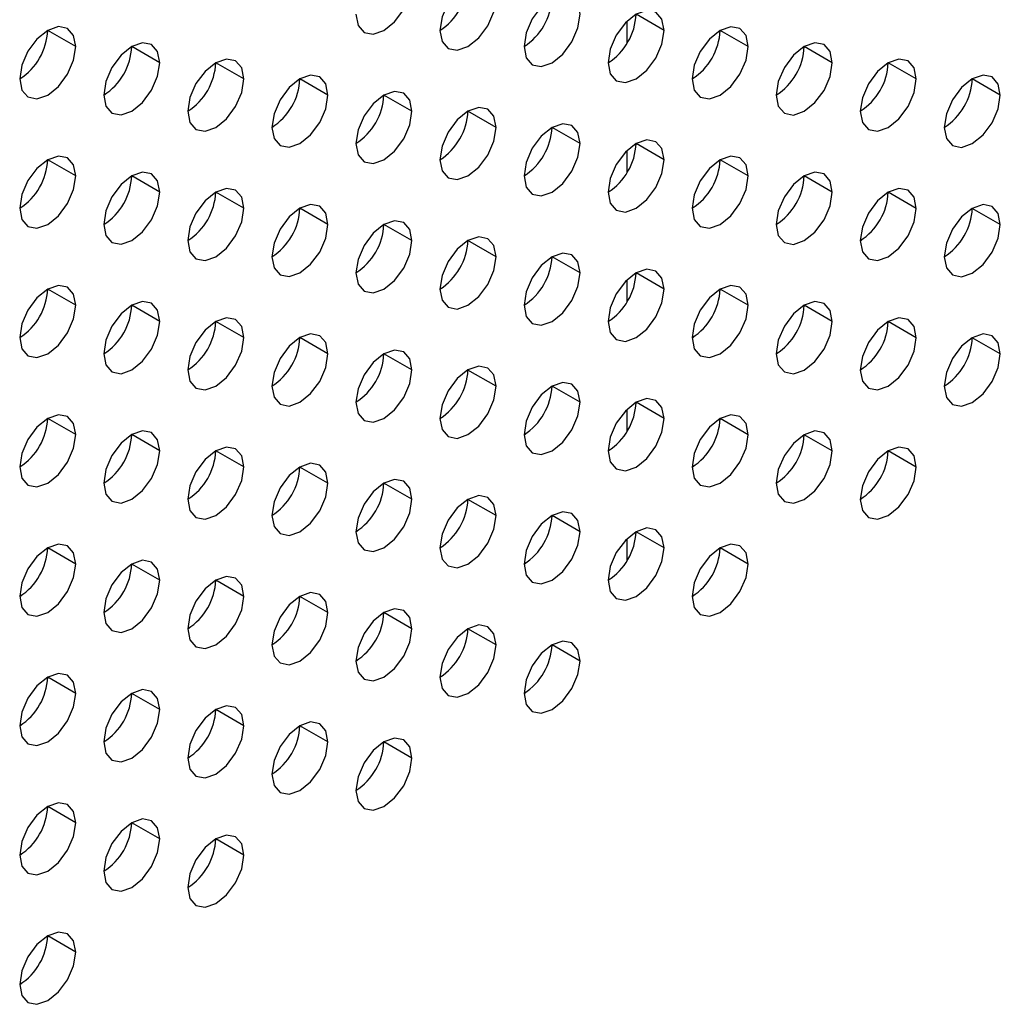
# Model space of a CAD drawing. Header units: millimetres. Extents: x 0 to 1118, y 0 to 864.
# Tile 224 of 256: x 952.73 to 955.21, y 653.69 to 656.18. Entities that reach past the tile are written whole.
import ezdxf

# ---------------------------------------------------------------- set-up
doc = ezdxf.new("R2010")
doc.units = ezdxf.units.MM

msp = doc.modelspace()

# ---------------------------------------------------------------- linework, layer by layer
at = {"color": 7, "linetype": 'Continuous', "lineweight": 25}
for p, q in [((954.3597, 656.1517), (954.289, 656.1925)), ((952.8748, 656.111), (952.8041, 656.1518)), ((954.5719, 656.1108), (954.5011, 656.1517)), ((953.0869, 656.0701), (953.0162, 656.111)), ((954.784, 656.07), (954.7133, 656.1108)), ((953.2991, 656.0293), (953.2283, 656.0701)), ((954.9961, 656.0291), (954.9254, 656.07)), ((953.5112, 655.9885), (953.4405, 656.0293)), ((955.2082, 655.9883), (955.1375, 656.0291)), ((953.7233, 655.9476), (953.6526, 655.9884)), ((953.9355, 655.9068), (953.8647, 655.9476)), ((954.1476, 655.8659), (954.0769, 655.9067)), ((954.3597, 655.8251), (954.289, 655.8659)), ((952.8748, 655.7844), (952.8041, 655.8252)), ((954.5719, 655.7842), (954.5011, 655.825)), ((953.0869, 655.7435), (953.0162, 655.7844)), ((954.784, 655.7434), (954.7133, 655.7842)), ((953.2991, 655.7027), (953.2283, 655.7435)), ((954.9961, 655.7025), (954.9254, 655.7433)), ((953.5112, 655.6618), (953.4405, 655.7027)), ((955.2082, 655.6617), (955.1375, 655.7025)), ((953.7233, 655.621), (953.6526, 655.6618)), ((953.9355, 655.5801), (953.8647, 655.621)), ((954.1476, 655.5393), (954.0769, 655.5801)), ((954.3597, 655.4985), (954.289, 655.5393)), ((952.8748, 655.4578), (952.8041, 655.4986)), ((954.5719, 655.4576), (954.5011, 655.4984)), ((953.0869, 655.4169), (953.0162, 655.4577)), ((954.784, 655.4168), (954.7133, 655.4576)), ((953.2991, 655.3761), (953.2283, 655.4169)), ((954.9961, 655.3759), (954.9254, 655.4167)), ((953.5112, 655.3352), (953.4405, 655.376)), ((955.2082, 655.3351), (955.1375, 655.3759)), ((953.7233, 655.2944), (953.6526, 655.3352)), ((953.9355, 655.2535), (953.8647, 655.2943)), ((954.1476, 655.2127), (954.0769, 655.2535)), ((954.3597, 655.1718), (954.289, 655.2127)), ((952.8748, 655.1311), (952.8041, 655.172)), ((954.5719, 655.131), (954.5011, 655.1718)), ((953.0869, 655.0903), (953.0162, 655.1311)), ((954.784, 655.0901), (954.7133, 655.131)), ((953.2991, 655.0495), (953.2283, 655.0903)), ((954.9961, 655.0493), (954.9254, 655.0901)), ((953.5112, 655.0086), (953.4405, 655.0494)), ((953.7233, 654.9678), (953.6526, 655.0086)), ((953.9355, 654.9269), (953.8647, 654.9677)), ((954.1476, 654.8861), (954.0769, 654.9269)), ((954.3597, 654.8452), (954.289, 654.886)), ((952.8748, 654.8045), (952.8041, 654.8454)), ((954.5719, 654.8044), (954.5011, 654.8452)), ((953.0869, 654.7637), (953.0162, 654.8045)), ((953.2991, 654.7228), (953.2283, 654.7637)), ((953.5112, 654.682), (953.4405, 654.7228)), ((953.7233, 654.6411), (953.6526, 654.682)), ((953.9355, 654.6003), (953.8647, 654.6411)), ((954.1476, 654.5594), (954.0769, 654.6003)), ((952.8748, 654.4779), (952.8041, 654.5187)), ((953.0869, 654.4371), (953.0162, 654.4779)), ((953.2991, 654.3962), (953.2283, 654.437)), ((953.5112, 654.3554), (953.4405, 654.3962)), ((953.7233, 654.3145), (953.6526, 654.3553)), ((952.8748, 654.1513), (952.8041, 654.1921)), ((953.0869, 654.1105), (953.0162, 654.1513)), ((953.2991, 654.0696), (953.2283, 654.1104)), ((952.8748, 653.8247), (952.8041, 653.8655))]:
    msp.add_line(p, q, dxfattribs=at)
at = {"color": 8, "linetype": 'Continuous', "lineweight": 25}
for p, q in [((954.2658, 656.1745), (954.2658, 656.1185)), ((954.2658, 655.8479), (954.2658, 655.7919)), ((954.2658, 655.5213), (954.2658, 655.4653)), ((954.2658, 655.1947), (954.2658, 655.1387)), ((954.2658, 654.8681), (954.2658, 654.8121))]:
    msp.add_line(p, q, dxfattribs=at)
at = {"color": 7, "linetype": 'Continuous', "lineweight": 25, "flags": 128}
for points in [[(953.9355, 656.2334), (953.9301, 656.2615), (953.9147, 656.2792), (953.8918, 656.2836), (953.8647, 656.2742), (953.8377, 656.2524), (953.8147, 656.2214), (953.7994, 656.1861), (953.794, 656.1517)], [(953.5819, 656.1926), (953.5873, 656.1644), (953.6026, 656.1468), (953.6256, 656.1423), (953.6526, 656.1517), (953.6797, 656.1736), (953.7026, 656.2045), (953.7179, 656.2399), (953.7233, 656.2742)], [(953.794, 656.1517), (953.7994, 656.1236), (953.8147, 656.106), (953.8377, 656.1015), (953.8647, 656.1109), (953.8918, 656.1327), (953.9147, 656.1637), (953.9301, 656.199), (953.9355, 656.2334)], [(954.1476, 656.1925), (954.1422, 656.2207), (954.1269, 656.2383), (954.1039, 656.2428), (954.0769, 656.2334), (954.0498, 656.2115), (954.0269, 656.1806), (954.0115, 656.1452), (954.0062, 656.1109)], [(954.3597, 656.1517), (954.3543, 656.1798), (954.339, 656.1975), (954.3161, 656.2019), (954.289, 656.1925), (954.2619, 656.1707), (954.239, 656.1397), (954.2237, 656.1044), (954.2183, 656.07)], [(954.0062, 656.1109), (954.0115, 656.0827), (954.0269, 656.0651), (954.0498, 656.0606), (954.0769, 656.0701), (954.1039, 656.0919), (954.1269, 656.1228), (954.1422, 656.1582), (954.1476, 656.1925)], [(952.8748, 656.111), (952.8694, 656.1391), (952.8541, 656.1568), (952.8311, 656.1612), (952.8041, 656.1518), (952.777, 656.13), (952.7541, 656.099), (952.7388, 656.0637), (952.7334, 656.0294)], [(954.2183, 656.07), (954.2237, 656.0419), (954.239, 656.0243), (954.2619, 656.0198), (954.289, 656.0292), (954.3161, 656.051), (954.339, 656.082), (954.3543, 656.1173), (954.3597, 656.1517)], [(954.5719, 656.1108), (954.5665, 656.139), (954.5511, 656.1566), (954.5282, 656.1611), (954.5011, 656.1517), (954.4741, 656.1298), (954.4511, 656.0989), (954.4358, 656.0636), (954.4304, 656.0292)], [(952.7334, 656.0294), (952.7388, 656.0012), (952.7541, 655.9836), (952.777, 655.9791), (952.8041, 655.9885), (952.8311, 656.0104), (952.8541, 656.0413), (952.8694, 656.0766), (952.8748, 656.111)], [(953.0869, 656.0701), (953.0815, 656.0983), (953.0662, 656.1159), (953.0433, 656.1204), (953.0162, 656.111), (952.9892, 656.0891), (952.9662, 656.0582), (952.9509, 656.0229), (952.9455, 655.9885)], [(954.4304, 656.0292), (954.4358, 656.0011), (954.4511, 655.9834), (954.4741, 655.979), (954.5011, 655.9884), (954.5282, 656.0102), (954.5511, 656.0411), (954.5665, 656.0765), (954.5719, 656.1108)], [(954.784, 656.07), (954.7786, 656.0981), (954.7633, 656.1158), (954.7403, 656.1202), (954.7133, 656.1108), (954.6862, 656.089), (954.6633, 656.058), (954.6479, 656.0227), (954.6426, 655.9883)], [(953.2991, 656.0293), (953.2937, 656.0574), (953.2783, 656.0751), (953.2554, 656.0795), (953.2283, 656.0701), (953.2013, 656.0483), (953.1783, 656.0174), (953.163, 655.982), (953.1576, 655.9477)], [(954.9961, 656.0291), (954.9907, 656.0573), (954.9754, 656.0749), (954.9525, 656.0794), (954.9254, 656.07), (954.8983, 656.0481), (954.8754, 656.0172), (954.8601, 655.9819), (954.8547, 655.9475)], [(952.9455, 655.9885), (952.9509, 655.9604), (952.9662, 655.9427), (952.9892, 655.9383), (953.0162, 655.9477), (953.0433, 655.9695), (953.0662, 656.0005), (953.0815, 656.0358), (953.0869, 656.0701)], [(954.6426, 655.9883), (954.6479, 655.9602), (954.6633, 655.9426), (954.6862, 655.9381), (954.7133, 655.9475), (954.7403, 655.9694), (954.7633, 656.0003), (954.7786, 656.0356), (954.784, 656.07)], [(953.1576, 655.9477), (953.163, 655.9195), (953.1783, 655.9019), (953.2013, 655.8974), (953.2283, 655.9068), (953.2554, 655.9287), (953.2783, 655.9596), (953.2937, 655.9949), (953.2991, 656.0293)], [(953.5112, 655.9885), (953.5058, 656.0166), (953.4905, 656.0342), (953.4675, 656.0387), (953.4405, 656.0293), (953.4134, 656.0075), (953.3905, 655.9765), (953.3752, 655.9412), (953.3698, 655.9068)], [(954.8547, 655.9475), (954.8601, 655.9194), (954.8754, 655.9017), (954.8983, 655.8973), (954.9254, 655.9067), (954.9525, 655.9285), (954.9754, 655.9594), (954.9907, 655.9948), (954.9961, 656.0291)], [(955.2082, 655.9883), (955.2029, 656.0164), (955.1875, 656.0341), (955.1646, 656.0385), (955.1375, 656.0291), (955.1105, 656.0073), (955.0875, 655.9763), (955.0722, 655.941), (955.0668, 655.9067)], [(953.3698, 655.9068), (953.3752, 655.8787), (953.3905, 655.861), (953.4134, 655.8566), (953.4405, 655.866), (953.4675, 655.8878), (953.4905, 655.9188), (953.5058, 655.9541), (953.5112, 655.9885)], [(953.7233, 655.9476), (953.7179, 655.9757), (953.7026, 655.9934), (953.6797, 655.9978), (953.6526, 655.9884), (953.6256, 655.9666), (953.6026, 655.9357), (953.5873, 655.9003), (953.5819, 655.866)], [(955.0668, 655.9067), (955.0722, 655.8785), (955.0875, 655.8609), (955.1105, 655.8564), (955.1375, 655.8658), (955.1646, 655.8877), (955.1875, 655.9186), (955.2029, 655.9539), (955.2082, 655.9883)], [(953.9355, 655.9068), (953.9301, 655.9349), (953.9147, 655.9525), (953.8918, 655.957), (953.8647, 655.9476), (953.8377, 655.9258), (953.8147, 655.8948), (953.7994, 655.8595), (953.794, 655.8251)], [(953.5819, 655.866), (953.5873, 655.8378), (953.6026, 655.8202), (953.6256, 655.8157), (953.6526, 655.8251), (953.6797, 655.847), (953.7026, 655.8779), (953.7179, 655.9133), (953.7233, 655.9476)], [(953.794, 655.8251), (953.7994, 655.797), (953.8147, 655.7793), (953.8377, 655.7749), (953.8647, 655.7843), (953.8918, 655.8061), (953.9147, 655.8371), (953.9301, 655.8724), (953.9355, 655.9068)], [(954.1476, 655.8659), (954.1422, 655.8941), (954.1269, 655.9117), (954.1039, 655.9162), (954.0769, 655.9067), (954.0498, 655.8849), (954.0269, 655.854), (954.0115, 655.8186), (954.0062, 655.7843)], [(954.0062, 655.7843), (954.0115, 655.7561), (954.0269, 655.7385), (954.0498, 655.734), (954.0769, 655.7434), (954.1039, 655.7653), (954.1269, 655.7962), (954.1422, 655.8316), (954.1476, 655.8659)], [(954.3597, 655.8251), (954.3543, 655.8532), (954.339, 655.8708), (954.3161, 655.8753), (954.289, 655.8659), (954.2619, 655.8441), (954.239, 655.8131), (954.2237, 655.7778), (954.2183, 655.7434)], [(952.8748, 655.7844), (952.8694, 655.8125), (952.8541, 655.8302), (952.8311, 655.8346), (952.8041, 655.8252), (952.777, 655.8034), (952.7541, 655.7724), (952.7388, 655.7371), (952.7334, 655.7027)], [(954.5719, 655.7842), (954.5665, 655.8124), (954.5511, 655.83), (954.5282, 655.8345), (954.5011, 655.8251), (954.4741, 655.8032), (954.4511, 655.7723), (954.4358, 655.7369), (954.4304, 655.7026)], [(954.2183, 655.7434), (954.2237, 655.7153), (954.239, 655.6976), (954.2619, 655.6932), (954.289, 655.7026), (954.3161, 655.7244), (954.339, 655.7554), (954.3543, 655.7907), (954.3597, 655.8251)], [(952.7334, 655.7027), (952.7388, 655.6746), (952.7541, 655.657), (952.777, 655.6525), (952.8041, 655.6619), (952.8311, 655.6837), (952.8541, 655.7147), (952.8694, 655.75), (952.8748, 655.7844)], [(953.0869, 655.7435), (953.0815, 655.7717), (953.0662, 655.7893), (953.0433, 655.7938), (953.0162, 655.7844), (952.9892, 655.7625), (952.9662, 655.7316), (952.9509, 655.6962), (952.9455, 655.6619)], [(954.4304, 655.7026), (954.4358, 655.6744), (954.4511, 655.6568), (954.4741, 655.6523), (954.5011, 655.6617), (954.5282, 655.6836), (954.5511, 655.7145), (954.5665, 655.7499), (954.5719, 655.7842)], [(954.784, 655.7434), (954.7786, 655.7715), (954.7633, 655.7892), (954.7403, 655.7936), (954.7133, 655.7842), (954.6862, 655.7624), (954.6633, 655.7314), (954.6479, 655.6961), (954.6426, 655.6617)], [(952.9455, 655.6619), (952.9509, 655.6338), (952.9662, 655.6161), (952.9892, 655.6117), (953.0162, 655.6211), (953.0433, 655.6429), (953.0662, 655.6738), (953.0815, 655.7092), (953.0869, 655.7435)], [(953.2991, 655.7027), (953.2937, 655.7308), (953.2783, 655.7485), (953.2554, 655.7529), (953.2283, 655.7435), (953.2013, 655.7217), (953.1783, 655.6907), (953.163, 655.6554), (953.1576, 655.621)], [(954.6426, 655.6617), (954.6479, 655.6336), (954.6633, 655.6159), (954.6862, 655.6115), (954.7133, 655.6209), (954.7403, 655.6427), (954.7633, 655.6737), (954.7786, 655.709), (954.784, 655.7434)], [(954.9961, 655.7025), (954.9907, 655.7307), (954.9754, 655.7483), (954.9525, 655.7528), (954.9254, 655.7434), (954.8983, 655.7215), (954.8754, 655.6906), (954.8601, 655.6552), (954.8547, 655.6209)], [(953.5112, 655.6618), (953.5058, 655.69), (953.4905, 655.7076), (953.4675, 655.7121), (953.4405, 655.7027), (953.4134, 655.6808), (953.3905, 655.6499), (953.3752, 655.6146), (953.3698, 655.5802)], [(955.2082, 655.6617), (955.2029, 655.6898), (955.1875, 655.7075), (955.1646, 655.7119), (955.1375, 655.7025), (955.1105, 655.6807), (955.0875, 655.6497), (955.0722, 655.6144), (955.0668, 655.58)], [(953.1576, 655.621), (953.163, 655.5929), (953.1783, 655.5753), (953.2013, 655.5708), (953.2283, 655.5802), (953.2554, 655.602), (953.2783, 655.633), (953.2937, 655.6683), (953.2991, 655.7027)], [(954.8547, 655.6209), (954.8601, 655.5927), (954.8754, 655.5751), (954.8983, 655.5706), (954.9254, 655.5801), (954.9525, 655.6019), (954.9754, 655.6328), (954.9907, 655.6682), (954.9961, 655.7025)], [(953.3698, 655.5802), (953.3752, 655.5521), (953.3905, 655.5344), (953.4134, 655.53), (953.4405, 655.5394), (953.4675, 655.5612), (953.4905, 655.5921), (953.5058, 655.6275), (953.5112, 655.6618)], [(953.7233, 655.621), (953.7179, 655.6491), (953.7026, 655.6668), (953.6797, 655.6712), (953.6526, 655.6618), (953.6256, 655.64), (953.6026, 655.609), (953.5873, 655.5737), (953.5819, 655.5394)], [(955.0668, 655.58), (955.0722, 655.5519), (955.0875, 655.5343), (955.1105, 655.5298), (955.1375, 655.5392), (955.1646, 655.561), (955.1875, 655.592), (955.2029, 655.6273), (955.2082, 655.6617)], [(953.9355, 655.5801), (953.9301, 655.6083), (953.9147, 655.6259), (953.8918, 655.6304), (953.8647, 655.621), (953.8377, 655.5991), (953.8147, 655.5682), (953.7994, 655.5329), (953.794, 655.4985)], [(953.5819, 655.5394), (953.5873, 655.5112), (953.6026, 655.4936), (953.6256, 655.4891), (953.6526, 655.4985), (953.6797, 655.5204), (953.7026, 655.5513), (953.7179, 655.5866), (953.7233, 655.621)], [(953.794, 655.4985), (953.7994, 655.4704), (953.8147, 655.4527), (953.8377, 655.4483), (953.8647, 655.4577), (953.8918, 655.4795), (953.9147, 655.5104), (953.9301, 655.5458), (953.9355, 655.5801)], [(954.1476, 655.5393), (954.1422, 655.5674), (954.1269, 655.5851), (954.1039, 655.5895), (954.0769, 655.5801), (954.0498, 655.5583), (954.0269, 655.5274), (954.0115, 655.492), (954.0062, 655.4577)], [(954.0062, 655.4577), (954.0115, 655.4295), (954.0269, 655.4119), (954.0498, 655.4074), (954.0769, 655.4168), (954.1039, 655.4387), (954.1269, 655.4696), (954.1422, 655.5049), (954.1476, 655.5393)], [(954.3597, 655.4985), (954.3543, 655.5266), (954.339, 655.5442), (954.3161, 655.5487), (954.289, 655.5393), (954.2619, 655.5174), (954.239, 655.4865), (954.2237, 655.4512), (954.2183, 655.4168)], [(952.8748, 655.4578), (952.8694, 655.4859), (952.8541, 655.5035), (952.8311, 655.508), (952.8041, 655.4986), (952.777, 655.4768), (952.7541, 655.4458), (952.7388, 655.4105), (952.7334, 655.3761)], [(954.5719, 655.4576), (954.5665, 655.4857), (954.5511, 655.5034), (954.5282, 655.5078), (954.5011, 655.4984), (954.4741, 655.4766), (954.4511, 655.4457), (954.4358, 655.4103), (954.4304, 655.376)], [(954.2183, 655.4168), (954.2237, 655.3887), (954.239, 655.371), (954.2619, 655.3666), (954.289, 655.376), (954.3161, 655.3978), (954.339, 655.4288), (954.3543, 655.4641), (954.3597, 655.4985)], [(952.7334, 655.3761), (952.7388, 655.348), (952.7541, 655.3303), (952.777, 655.3259), (952.8041, 655.3353), (952.8311, 655.3571), (952.8541, 655.3881), (952.8694, 655.4234), (952.8748, 655.4578)], [(953.0869, 655.4169), (953.0815, 655.4451), (953.0662, 655.4627), (953.0433, 655.4672), (953.0162, 655.4577), (952.9892, 655.4359), (952.9662, 655.405), (952.9509, 655.3696), (952.9455, 655.3353)], [(954.4304, 655.376), (954.4358, 655.3478), (954.4511, 655.3302), (954.4741, 655.3257), (954.5011, 655.3351), (954.5282, 655.357), (954.5511, 655.3879), (954.5665, 655.4232), (954.5719, 655.4576)], [(954.784, 655.4168), (954.7786, 655.4449), (954.7633, 655.4625), (954.7403, 655.467), (954.7133, 655.4576), (954.6862, 655.4358), (954.6633, 655.4048), (954.6479, 655.3695), (954.6426, 655.3351)], [(952.9455, 655.3353), (952.9509, 655.3071), (952.9662, 655.2895), (952.9892, 655.285), (953.0162, 655.2944), (953.0433, 655.3163), (953.0662, 655.3472), (953.0815, 655.3826), (953.0869, 655.4169)], [(953.2991, 655.3761), (953.2937, 655.4042), (953.2783, 655.4219), (953.2554, 655.4263), (953.2283, 655.4169), (953.2013, 655.3951), (953.1783, 655.3641), (953.163, 655.3288), (953.1576, 655.2944)], [(954.6426, 655.3351), (954.6479, 655.307), (954.6633, 655.2893), (954.6862, 655.2849), (954.7133, 655.2943), (954.7403, 655.3161), (954.7633, 655.3471), (954.7786, 655.3824), (954.784, 655.4168)], [(954.9961, 655.3759), (954.9907, 655.404), (954.9754, 655.4217), (954.9525, 655.4261), (954.9254, 655.4167), (954.8983, 655.3949), (954.8754, 655.364), (954.8601, 655.3286), (954.8547, 655.2943)], [(953.5112, 655.3352), (953.5058, 655.3634), (953.4905, 655.381), (953.4675, 655.3855), (953.4405, 655.3761), (953.4134, 655.3542), (953.3905, 655.3233), (953.3752, 655.2879), (953.3698, 655.2536)], [(955.2082, 655.3351), (955.2029, 655.3632), (955.1875, 655.3808), (955.1646, 655.3853), (955.1375, 655.3759), (955.1105, 655.3541), (955.0875, 655.3231), (955.0722, 655.2878), (955.0668, 655.2534)], [(953.1576, 655.2944), (953.163, 655.2663), (953.1783, 655.2486), (953.2013, 655.2442), (953.2283, 655.2536), (953.2554, 655.2754), (953.2783, 655.3064), (953.2937, 655.3417), (953.2991, 655.3761)], [(954.8547, 655.2943), (954.8601, 655.2661), (954.8754, 655.2485), (954.8983, 655.244), (954.9254, 655.2534), (954.9525, 655.2753), (954.9754, 655.3062), (954.9907, 655.3416), (954.9961, 655.3759)], [(953.3698, 655.2536), (953.3752, 655.2254), (953.3905, 655.2078), (953.4134, 655.2033), (953.4405, 655.2127), (953.4675, 655.2346), (953.4905, 655.2655), (953.5058, 655.3009), (953.5112, 655.3352)], [(953.7233, 655.2944), (953.7179, 655.3225), (953.7026, 655.3402), (953.6797, 655.3446), (953.6526, 655.3352), (953.6256, 655.3134), (953.6026, 655.2824), (953.5873, 655.2471), (953.5819, 655.2127)], [(955.0668, 655.2534), (955.0722, 655.2253), (955.0875, 655.2076), (955.1105, 655.2032), (955.1375, 655.2126), (955.1646, 655.2344), (955.1875, 655.2654), (955.2029, 655.3007), (955.2082, 655.3351)], [(953.5819, 655.2127), (953.5873, 655.1846), (953.6026, 655.167), (953.6256, 655.1625), (953.6526, 655.1719), (953.6797, 655.1937), (953.7026, 655.2247), (953.7179, 655.26), (953.7233, 655.2944)], [(953.9355, 655.2535), (953.9301, 655.2817), (953.9147, 655.2993), (953.8918, 655.3038), (953.8647, 655.2944), (953.8377, 655.2725), (953.8147, 655.2416), (953.7994, 655.2062), (953.794, 655.1719)], [(954.1476, 655.2127), (954.1422, 655.2408), (954.1269, 655.2585), (954.1039, 655.2629), (954.0769, 655.2535), (954.0498, 655.2317), (954.0269, 655.2007), (954.0115, 655.1654), (954.0062, 655.131)], [(953.794, 655.1719), (953.7994, 655.1437), (953.8147, 655.1261), (953.8377, 655.1216), (953.8647, 655.1311), (953.8918, 655.1529), (953.9147, 655.1838), (953.9301, 655.2192), (953.9355, 655.2535)], [(954.0062, 655.131), (954.0115, 655.1029), (954.0269, 655.0853), (954.0498, 655.0808), (954.0769, 655.0902), (954.1039, 655.112), (954.1269, 655.143), (954.1422, 655.1783), (954.1476, 655.2127)], [(954.3597, 655.1718), (954.3543, 655.2), (954.339, 655.2176), (954.3161, 655.2221), (954.289, 655.2127), (954.2619, 655.1908), (954.239, 655.1599), (954.2237, 655.1245), (954.2183, 655.0902)], [(952.8748, 655.1311), (952.8694, 655.1593), (952.8541, 655.1769), (952.8311, 655.1814), (952.8041, 655.172), (952.777, 655.1501), (952.7541, 655.1192), (952.7388, 655.0839), (952.7334, 655.0495)], [(954.2183, 655.0902), (954.2237, 655.0621), (954.239, 655.0444), (954.2619, 655.04), (954.289, 655.0494), (954.3161, 655.0712), (954.339, 655.1021), (954.3543, 655.1375), (954.3597, 655.1718)], [(954.5719, 655.131), (954.5665, 655.1591), (954.5511, 655.1768), (954.5282, 655.1812), (954.5011, 655.1718), (954.4741, 655.15), (954.4511, 655.119), (954.4358, 655.0837), (954.4304, 655.0493)], [(953.0869, 655.0903), (953.0815, 655.1184), (953.0662, 655.1361), (953.0433, 655.1405), (953.0162, 655.1311), (952.9892, 655.1093), (952.9662, 655.0784), (952.9509, 655.043), (952.9455, 655.0087)], [(954.784, 655.0901), (954.7786, 655.1183), (954.7633, 655.1359), (954.7403, 655.1404), (954.7133, 655.131), (954.6862, 655.1091), (954.6633, 655.0782), (954.6479, 655.0429), (954.6426, 655.0085)], [(952.7334, 655.0495), (952.7388, 655.0214), (952.7541, 655.0037), (952.777, 654.9993), (952.8041, 655.0087), (952.8311, 655.0305), (952.8541, 655.0615), (952.8694, 655.0968), (952.8748, 655.1311)], [(954.4304, 655.0493), (954.4358, 655.0212), (954.4511, 655.0036), (954.4741, 654.9991), (954.5011, 655.0085), (954.5282, 655.0303), (954.5511, 655.0613), (954.5665, 655.0966), (954.5719, 655.131)], [(952.9455, 655.0087), (952.9509, 654.9805), (952.9662, 654.9629), (952.9892, 654.9584), (953.0162, 654.9678), (953.0433, 654.9897), (953.0662, 655.0206), (953.0815, 655.0559), (953.0869, 655.0903)], [(953.2991, 655.0495), (953.2937, 655.0776), (953.2783, 655.0952), (953.2554, 655.0997), (953.2283, 655.0903), (953.2013, 655.0684), (953.1783, 655.0375), (953.163, 655.0022), (953.1576, 654.9678)], [(954.6426, 655.0085), (954.6479, 654.9804), (954.6633, 654.9627), (954.6862, 654.9583), (954.7133, 654.9677), (954.7403, 654.9895), (954.7633, 655.0204), (954.7786, 655.0558), (954.784, 655.0901)], [(954.9961, 655.0493), (954.9907, 655.0774), (954.9754, 655.0951), (954.9525, 655.0995), (954.9254, 655.0901), (954.8983, 655.0683), (954.8754, 655.0373), (954.8601, 655.002), (954.8547, 654.9677)], [(953.5112, 655.0086), (953.5058, 655.0367), (953.4905, 655.0544), (953.4675, 655.0588), (953.4405, 655.0494), (953.4134, 655.0276), (953.3905, 654.9967), (953.3752, 654.9613), (953.3698, 654.927)], [(953.1576, 654.9678), (953.163, 654.9397), (953.1783, 654.922), (953.2013, 654.9176), (953.2283, 654.927), (953.2554, 654.9488), (953.2783, 654.9798), (953.2937, 655.0151), (953.2991, 655.0495)], [(954.8547, 654.9677), (954.8601, 654.9395), (954.8754, 654.9219), (954.8983, 654.9174), (954.9254, 654.9268), (954.9525, 654.9487), (954.9754, 654.9796), (954.9907, 655.0149), (954.9961, 655.0493)], [(953.3698, 654.927), (953.3752, 654.8988), (953.3905, 654.8812), (953.4134, 654.8767), (953.4405, 654.8861), (953.4675, 654.908), (953.4905, 654.9389), (953.5058, 654.9743), (953.5112, 655.0086)], [(953.7233, 654.9678), (953.7179, 654.9959), (953.7026, 655.0135), (953.6797, 655.018), (953.6526, 655.0086), (953.6256, 654.9868), (953.6026, 654.9558), (953.5873, 654.9205), (953.5819, 654.8861)], [(953.5819, 654.8861), (953.5873, 654.858), (953.6026, 654.8403), (953.6256, 654.8359), (953.6526, 654.8453), (953.6797, 654.8671), (953.7026, 654.8981), (953.7179, 654.9334), (953.7233, 654.9678)], [(953.9355, 654.9269), (953.9301, 654.9551), (953.9147, 654.9727), (953.8918, 654.9772), (953.8647, 654.9677), (953.8377, 654.9459), (953.8147, 654.915), (953.7994, 654.8796), (953.794, 654.8453)], [(954.1476, 654.8861), (954.1422, 654.9142), (954.1269, 654.9318), (954.1039, 654.9363), (954.0769, 654.9269), (954.0498, 654.9051), (954.0269, 654.8741), (954.0115, 654.8388), (954.0062, 654.8044)], [(953.794, 654.8453), (953.7994, 654.8171), (953.8147, 654.7995), (953.8377, 654.795), (953.8647, 654.8044), (953.8918, 654.8263), (953.9147, 654.8572), (953.9301, 654.8926), (953.9355, 654.9269)], [(954.0062, 654.8044), (954.0115, 654.7763), (954.0269, 654.7586), (954.0498, 654.7542), (954.0769, 654.7636), (954.1039, 654.7854), (954.1269, 654.8164), (954.1422, 654.8517), (954.1476, 654.8861)], [(954.3597, 654.8452), (954.3543, 654.8734), (954.339, 654.891), (954.3161, 654.8955), (954.289, 654.8861), (954.2619, 654.8642), (954.239, 654.8333), (954.2237, 654.7979), (954.2183, 654.7636)], [(952.8748, 654.8045), (952.8694, 654.8327), (952.8541, 654.8503), (952.8311, 654.8548), (952.8041, 654.8454), (952.777, 654.8235), (952.7541, 654.7926), (952.7388, 654.7572), (952.7334, 654.7229)], [(954.2183, 654.7636), (954.2237, 654.7354), (954.239, 654.7178), (954.2619, 654.7133), (954.289, 654.7227), (954.3161, 654.7446), (954.339, 654.7755), (954.3543, 654.8109), (954.3597, 654.8452)], [(954.5719, 654.8044), (954.5665, 654.8325), (954.5511, 654.8502), (954.5282, 654.8546), (954.5011, 654.8452), (954.4741, 654.8234), (954.4511, 654.7924), (954.4358, 654.7571), (954.4304, 654.7227)], [(953.0869, 654.7637), (953.0815, 654.7918), (953.0662, 654.8095), (953.0433, 654.8139), (953.0162, 654.8045), (952.9892, 654.7827), (952.9662, 654.7517), (952.9509, 654.7164), (952.9455, 654.682)], [(952.7334, 654.7229), (952.7388, 654.6947), (952.7541, 654.6771), (952.777, 654.6726), (952.8041, 654.6821), (952.8311, 654.7039), (952.8541, 654.7348), (952.8694, 654.7702), (952.8748, 654.8045)], [(954.4304, 654.7227), (954.4358, 654.6946), (954.4511, 654.6769), (954.4741, 654.6725), (954.5011, 654.6819), (954.5282, 654.7037), (954.5511, 654.7347), (954.5665, 654.77), (954.5719, 654.8044)], [(952.9455, 654.682), (952.9509, 654.6539), (952.9662, 654.6363), (952.9892, 654.6318), (953.0162, 654.6412), (953.0433, 654.663), (953.0662, 654.694), (953.0815, 654.7293), (953.0869, 654.7637)], [(953.2991, 654.7228), (953.2937, 654.751), (953.2783, 654.7686), (953.2554, 654.7731), (953.2283, 654.7637), (953.2013, 654.7418), (953.1783, 654.7109), (953.163, 654.6756), (953.1576, 654.6412)], [(953.1576, 654.6412), (953.163, 654.6131), (953.1783, 654.5954), (953.2013, 654.591), (953.2283, 654.6004), (953.2554, 654.6222), (953.2783, 654.6531), (953.2937, 654.6885), (953.2991, 654.7228)], [(953.5112, 654.682), (953.5058, 654.7101), (953.4905, 654.7278), (953.4675, 654.7322), (953.4405, 654.7228), (953.4134, 654.701), (953.3905, 654.67), (953.3752, 654.6347), (953.3698, 654.6003)], [(953.7233, 654.6411), (953.7179, 654.6693), (953.7026, 654.6869), (953.6797, 654.6914), (953.6526, 654.682), (953.6256, 654.6601), (953.6026, 654.6292), (953.5873, 654.5939), (953.5819, 654.5595)], [(953.3698, 654.6003), (953.3752, 654.5722), (953.3905, 654.5546), (953.4134, 654.5501), (953.4405, 654.5595), (953.4675, 654.5814), (953.4905, 654.6123), (953.5058, 654.6476), (953.5112, 654.682)], [(953.5819, 654.5595), (953.5873, 654.5314), (953.6026, 654.5137), (953.6256, 654.5093), (953.6526, 654.5187), (953.6797, 654.5405), (953.7026, 654.5714), (953.7179, 654.6068), (953.7233, 654.6411)], [(953.9355, 654.6003), (953.9301, 654.6284), (953.9147, 654.6461), (953.8918, 654.6505), (953.8647, 654.6411), (953.8377, 654.6193), (953.8147, 654.5883), (953.7994, 654.553), (953.794, 654.5187)], [(953.794, 654.5187), (953.7994, 654.4905), (953.8147, 654.4729), (953.8377, 654.4684), (953.8647, 654.4778), (953.8918, 654.4997), (953.9147, 654.5306), (953.9301, 654.5659), (953.9355, 654.6003)], [(954.1476, 654.5594), (954.1422, 654.5876), (954.1269, 654.6052), (954.1039, 654.6097), (954.0769, 654.6003), (954.0498, 654.5784), (954.0269, 654.5475), (954.0115, 654.5122), (954.0062, 654.4778)], [(954.0062, 654.4778), (954.0115, 654.4497), (954.0269, 654.432), (954.0498, 654.4276), (954.0769, 654.437), (954.1039, 654.4588), (954.1269, 654.4898), (954.1422, 654.5251), (954.1476, 654.5594)], [(952.8748, 654.4779), (952.8694, 654.5061), (952.8541, 654.5237), (952.8311, 654.5282), (952.8041, 654.5187), (952.777, 654.4969), (952.7541, 654.466), (952.7388, 654.4306), (952.7334, 654.3963)], [(953.0869, 654.4371), (953.0815, 654.4652), (953.0662, 654.4828), (953.0433, 654.4873), (953.0162, 654.4779), (952.9892, 654.4561), (952.9662, 654.4251), (952.9509, 654.3898), (952.9455, 654.3554)], [(952.7334, 654.3963), (952.7388, 654.3681), (952.7541, 654.3505), (952.777, 654.346), (952.8041, 654.3554), (952.8311, 654.3773), (952.8541, 654.4082), (952.8694, 654.4436), (952.8748, 654.4779)], [(952.9455, 654.3554), (952.9509, 654.3273), (952.9662, 654.3096), (952.9892, 654.3052), (953.0162, 654.3146), (953.0433, 654.3364), (953.0662, 654.3674), (953.0815, 654.4027), (953.0869, 654.4371)], [(953.2991, 654.3962), (953.2937, 654.4244), (953.2783, 654.442), (953.2554, 654.4465), (953.2283, 654.4371), (953.2013, 654.4152), (953.1783, 654.3843), (953.163, 654.3489), (953.1576, 654.3146)], [(953.1576, 654.3146), (953.163, 654.2864), (953.1783, 654.2688), (953.2013, 654.2643), (953.2283, 654.2737), (953.2554, 654.2956), (953.2783, 654.3265), (953.2937, 654.3619), (953.2991, 654.3962)], [(953.5112, 654.3554), (953.5058, 654.3835), (953.4905, 654.4012), (953.4675, 654.4056), (953.4405, 654.3962), (953.4134, 654.3744), (953.3905, 654.3434), (953.3752, 654.3081), (953.3698, 654.2737)], [(953.7233, 654.3145), (953.7179, 654.3427), (953.7026, 654.3603), (953.6797, 654.3648), (953.6526, 654.3554), (953.6256, 654.3335), (953.6026, 654.3026), (953.5873, 654.2672), (953.5819, 654.2329)], [(953.3698, 654.2737), (953.3752, 654.2456), (953.3905, 654.2279), (953.4134, 654.2235), (953.4405, 654.2329), (953.4675, 654.2547), (953.4905, 654.2857), (953.5058, 654.321), (953.5112, 654.3554)], [(953.5819, 654.2329), (953.5873, 654.2047), (953.6026, 654.1871), (953.6256, 654.1826), (953.6526, 654.1921), (953.6797, 654.2139), (953.7026, 654.2448), (953.7179, 654.2802), (953.7233, 654.3145)], [(952.8748, 654.1513), (952.8694, 654.1794), (952.8541, 654.1971), (952.8311, 654.2015), (952.8041, 654.1921), (952.777, 654.1703), (952.7541, 654.1394), (952.7388, 654.104), (952.7334, 654.0697)], [(952.7334, 654.0697), (952.7388, 654.0415), (952.7541, 654.0239), (952.777, 654.0194), (952.8041, 654.0288), (952.8311, 654.0507), (952.8541, 654.0816), (952.8694, 654.1169), (952.8748, 654.1513)], [(953.0869, 654.1105), (953.0815, 654.1386), (953.0662, 654.1562), (953.0433, 654.1607), (953.0162, 654.1513), (952.9892, 654.1294), (952.9662, 654.0985), (952.9509, 654.0632), (952.9455, 654.0288)], [(953.2991, 654.0696), (953.2937, 654.0977), (953.2783, 654.1154), (953.2554, 654.1198), (953.2283, 654.1104), (953.2013, 654.0886), (953.1783, 654.0577), (953.163, 654.0223), (953.1576, 653.988)], [(952.9455, 654.0288), (952.9509, 654.0007), (952.9662, 653.983), (952.9892, 653.9786), (953.0162, 653.988), (953.0433, 654.0098), (953.0662, 654.0408), (953.0815, 654.0761), (953.0869, 654.1105)], [(953.1576, 653.988), (953.163, 653.9598), (953.1783, 653.9422), (953.2013, 653.9377), (953.2283, 653.9471), (953.2554, 653.969), (953.2783, 653.9999), (953.2937, 654.0352), (953.2991, 654.0696)], [(952.8748, 653.8247), (952.8694, 653.8528), (952.8541, 653.8705), (952.8311, 653.8749), (952.8041, 653.8655), (952.777, 653.8437), (952.7541, 653.8127), (952.7388, 653.7774), (952.7334, 653.743)], [(952.7334, 653.743), (952.7388, 653.7149), (952.7541, 653.6973), (952.777, 653.6928), (952.8041, 653.7022), (952.8311, 653.724), (952.8541, 653.755), (952.8694, 653.7903), (952.8748, 653.8247)]]:
    msp.add_lwpolyline(points, dxfattribs=at)
at = {"color": 7, "linetype": 'Continuous', "lineweight": 25}
for centre in [(953.7112, 656.2812), (953.9234, 656.2403), (954.1355, 656.1995), (952.6506, 656.1588), (954.3476, 656.1586), (952.8627, 656.118), (954.5598, 656.1178), (953.0748, 656.0771), (954.7719, 656.0769), (953.287, 656.0363), (954.984, 656.0361), (953.4991, 655.9954), (953.7112, 655.9546), (953.9234, 655.9137), (954.1355, 655.8729), (952.6506, 655.8322), (954.3476, 655.832), (952.8627, 655.7913), (954.5598, 655.7912), (953.0748, 655.7505), (954.7719, 655.7503), (953.287, 655.7096), (954.984, 655.7095), (953.4991, 655.6688), (953.7112, 655.628), (953.9234, 655.5871), (954.1355, 655.5463), (952.6506, 655.5056), (954.3476, 655.5054), (952.8627, 655.4647), (954.5598, 655.4646), (953.0748, 655.4239), (954.7719, 655.4237), (953.287, 655.383), (954.984, 655.3829), (953.4991, 655.3422), (953.7112, 655.3013), (953.9234, 655.2605), (954.1355, 655.2196), (952.6506, 655.179), (954.3476, 655.1788), (952.8627, 655.1381), (954.5598, 655.1379), (953.0748, 655.0973), (954.7719, 655.0971), (953.287, 655.0564), (953.4991, 655.0156), (953.7112, 654.9747), (953.9234, 654.9339), (954.1355, 654.893), (952.6506, 654.8523), (954.3476, 654.8522), (952.8627, 654.8115), (953.0748, 654.7706), (953.287, 654.7298), (953.4991, 654.6889), (953.7112, 654.6481), (953.9234, 654.6073), (952.6506, 654.5257), (952.8627, 654.4849), (953.0748, 654.444), (953.287, 654.4032), (953.4991, 654.3623), (952.6506, 654.1991), (952.8627, 654.1583), (953.0748, 654.1174), (952.6506, 653.8725)]:
    msp.add_arc(centre, 0.1537, 302.6055, 357.3945, dxfattribs=at)

doc.saveas('drawing.dxf')
